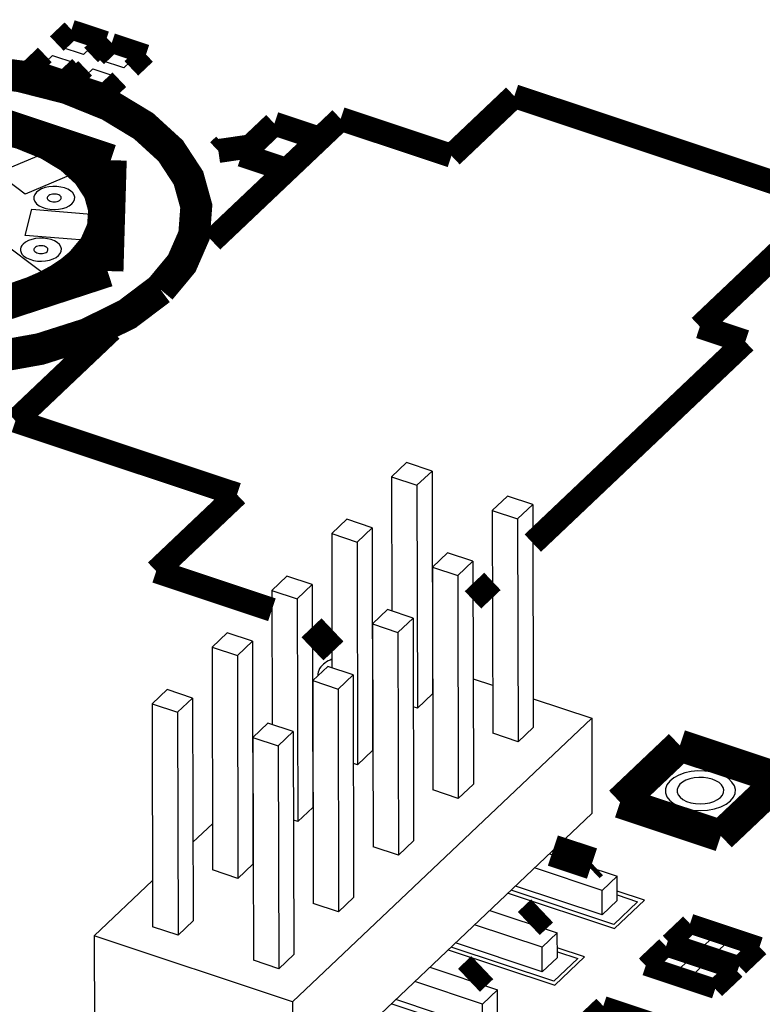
# Model space of a CAD drawing. Extents: x 0 to 1189, y 0 to 841.
# Tile 157 of 256: x 600.76 to 606.39, y 309.93 to 317.4. Entities that reach past the tile are written whole.
import ezdxf

# ---------------------------------------------------------------- set-up
doc = ezdxf.new("R2010")
doc.units = 0
doc.header["$LTSCALE"] = 65.395
doc.layers.get('0').update_dxf_attribs({"linetype": 'CONTINUOUS'})
doc.layers.add('03___PRT_ALL_CURVES', color=7, linetype='CONTINUOUS')

msp = doc.modelspace()

# ---------------------------------------------------------------- linework, layer by layer
at = {"color": 7, "linetype": 'Continuous'}
for p, q in [((601.0712, 317.1871), (601.1675, 317.2785)), ((601.1675, 317.2785), (601.3357, 317.2225)), ((601.3357, 317.2225), (601.2393, 317.1312)), ((601.2393, 317.1312), (601.0712, 317.1871)), ((601.3769, 317.0854), (601.4732, 317.1767)), ((601.4732, 317.1767), (601.6414, 317.1208)), ((600.9087, 317.0331), (601.005, 317.1244)), ((601.005, 317.1244), (601.1732, 317.0685)), ((601.545, 317.0295), (601.3769, 317.0854)), ((601.6414, 317.1208), (601.545, 317.0295)), ((601.0768, 316.9772), (600.9087, 317.0331)), ((601.1732, 317.0685), (601.0768, 316.9772)), ((601.2144, 316.9314), (601.3107, 317.0227)), ((601.3107, 317.0227), (601.4789, 316.9668)), ((601.3825, 316.8755), (601.2144, 316.9314)), ((601.4789, 316.9668), (601.3825, 316.8755)), ((600.5849, 316.2318), (600.9979, 316.406)), ((600.9979, 316.406), (601.2107, 316.2462)), ((600.7978, 316.072), (600.5849, 316.2318)), ((601.2107, 316.2462), (600.7978, 316.072)), ((600.7984, 315.7591), (600.8493, 315.957)), ((600.8493, 315.957), (601.3596, 315.9163)), ((601.3596, 315.9163), (601.3087, 315.7183)), ((601.3087, 315.7183), (600.7984, 315.7591)), ((600.6903, 315.6571), (600.999, 315.4253)), ((600.999, 315.4253), (600.7142, 315.3052)), ((603.6922, 314.0363), (603.5778, 313.9278)), ((603.8848, 313.9722), (603.6922, 314.0363)), ((603.7704, 313.8638), (603.8848, 313.9722)), ((603.8848, 313.9722), (603.8885, 312.282)), ((603.5778, 313.9278), (603.7704, 313.8638)), ((603.5778, 313.9278), (603.58, 312.9106)), ((603.7704, 313.8638), (603.774, 312.1736)), ((604.4565, 313.782), (604.342, 313.6736)), ((604.649, 313.718), (604.4565, 313.782)), ((604.5346, 313.6095), (604.649, 313.718)), ((604.649, 313.718), (604.6527, 312.0278)), ((604.342, 313.6736), (604.5346, 313.6095)), ((604.342, 313.6736), (604.3457, 311.9834)), ((603.2381, 313.6059), (603.1236, 313.4974)), ((603.4306, 313.5418), (603.2381, 313.6059)), ((604.5346, 313.6095), (604.5383, 311.9193)), ((603.1236, 313.4974), (603.3162, 313.4333)), ((603.1236, 313.4974), (603.1258, 312.4801)), ((603.3162, 313.4333), (603.4306, 313.5418)), ((603.4306, 313.5418), (603.4343, 311.8516)), ((603.3162, 313.4333), (603.3199, 311.7431)), ((604.0023, 313.3516), (603.8879, 313.2431)), ((604.1949, 313.2875), (604.0023, 313.3516)), ((604.0804, 313.1791), (604.1949, 313.2875)), ((604.1949, 313.2875), (604.1985, 311.5973)), ((603.8879, 313.2431), (604.0804, 313.1791)), ((603.8879, 313.2431), (603.8915, 311.553)), ((602.7839, 313.1754), (602.6695, 313.067)), ((602.9765, 313.1114), (602.7839, 313.1754)), ((604.0804, 313.1791), (604.0841, 311.4889)), ((602.6695, 313.067), (602.862, 313.0029)), ((602.6695, 313.067), (602.6717, 312.0497)), ((602.862, 313.0029), (602.9765, 313.1114)), ((602.9765, 313.1114), (602.9801, 311.4212)), ((602.862, 313.0029), (602.8657, 311.3127)), ((603.5481, 312.9212), (603.4337, 312.8127)), ((603.7407, 312.8571), (603.5481, 312.9212)), ((603.6263, 312.7486), (603.7407, 312.8571)), ((603.7407, 312.8571), (603.7444, 311.1669)), ((602.3297, 312.745), (602.2153, 312.6365)), ((602.5223, 312.6809), (602.3297, 312.745)), ((603.4337, 312.8127), (603.6263, 312.7486)), ((603.4337, 312.8127), (603.4374, 311.1225)), ((603.6263, 312.7486), (603.6299, 311.0585)), ((602.4079, 312.5725), (602.5223, 312.6809)), ((602.5223, 312.6809), (602.526, 310.9907)), ((602.2153, 312.6365), (602.4079, 312.5725)), ((602.2153, 312.6365), (602.219, 310.9463)), ((602.4079, 312.5725), (602.4115, 310.8823)), ((603.094, 312.4907), (602.9795, 312.3823)), ((603.2865, 312.4267), (603.094, 312.4907)), ((603.433, 312.4475), (603.4345, 312.4489)), ((603.888, 312.4997), (603.8895, 312.4992)), ((602.9795, 312.3823), (603.1721, 312.3182)), ((602.9795, 312.3823), (602.9832, 310.6921)), ((603.1721, 312.3182), (603.2865, 312.4267)), ((603.2865, 312.4267), (603.2902, 310.7365)), ((604.1968, 312.397), (604.3449, 312.3477)), ((601.8756, 312.3146), (601.7611, 312.2061)), ((602.0681, 312.2505), (601.8756, 312.3146)), ((603.1721, 312.3182), (603.1758, 310.628)), ((601.9537, 312.142), (602.0681, 312.2505)), ((602.0681, 312.2505), (602.0718, 310.5603)), ((603.8885, 312.282), (603.774, 312.1736)), ((604.6522, 312.2454), (605.0964, 312.0977)), ((601.7611, 312.2061), (601.9537, 312.142)), ((601.7611, 312.2061), (601.7648, 310.5159)), ((603.774, 312.1736), (603.7422, 312.1842)), ((601.9537, 312.142), (601.9574, 310.4519)), ((605.0964, 312.0977), (602.8255, 309.9455)), ((605.0964, 312.0977), (605.0979, 311.3741)), ((602.6398, 312.0603), (602.5254, 311.9518)), ((602.8324, 311.9962), (602.6398, 312.0603)), ((602.7179, 311.8878), (602.8324, 311.9962)), ((602.8324, 311.9962), (602.836, 310.306)), ((602.9788, 312.0171), (602.9803, 312.0185)), ((604.6527, 312.0278), (604.5383, 311.9193)), ((602.5254, 311.9518), (602.7179, 311.8878)), ((602.5254, 311.9518), (602.529, 310.2617)), ((604.5383, 311.9193), (604.3457, 311.9834)), ((602.7179, 311.8878), (602.7216, 310.1976)), ((603.4343, 311.8516), (603.3199, 311.7431)), ((603.3199, 311.7431), (603.288, 311.7537)), ((602.5247, 311.5867), (602.5262, 311.5881)), ((604.0841, 311.4889), (603.8915, 311.553)), ((604.1985, 311.5973), (604.0841, 311.4889)), ((602.9801, 311.4212), (602.8657, 311.3127)), ((605.0979, 311.3741), (602.8271, 309.222)), ((602.8657, 311.3127), (602.8338, 311.3233)), ((602.0705, 311.1562), (602.2182, 311.2962)), ((603.6299, 311.0585), (603.4374, 311.1225)), ((603.7444, 311.1669), (603.6299, 311.0585)), ((604.7767, 311.0697), (605.2895, 310.8991)), ((602.526, 310.9907), (602.4115, 310.8823)), ((605.1751, 310.7906), (604.6623, 310.9613)), ((602.4115, 310.8823), (602.219, 310.9463)), ((605.2895, 310.8991), (605.1751, 310.7906)), ((605.2899, 310.7139), (605.2895, 310.8991)), ((601.3211, 310.446), (601.764, 310.8658)), ((605.1755, 310.6054), (604.5177, 310.8243)), ((603.2902, 310.7365), (603.1758, 310.628)), ((605.2632, 310.5332), (604.4841, 310.7924)), ((605.1755, 310.6054), (605.1751, 310.7906)), ((605.2898, 310.7569), (605.4449, 310.7054)), ((603.1758, 310.628), (602.9832, 310.6921)), ((605.2899, 310.7139), (605.1755, 310.6054)), ((605.4449, 310.7054), (605.2632, 310.5332)), ((604.3226, 310.6393), (604.8354, 310.4687)), ((601.9574, 310.4519), (601.7648, 310.5159)), ((602.0718, 310.5603), (601.9574, 310.4519)), ((604.7209, 310.3602), (604.2081, 310.5308)), ((602.8255, 309.9455), (601.3211, 310.446)), ((601.3211, 310.446), (601.3227, 309.7225)), ((604.8354, 310.4687), (604.7209, 310.3602)), ((604.8358, 310.2834), (604.8354, 310.4687)), ((605.7611, 310.4029), (605.861, 310.4976)), ((605.861, 310.4976), (606.0232, 310.4437)), ((606.0232, 310.4437), (605.9233, 310.349)), ((604.809, 310.1027), (604.0299, 310.362)), ((604.7213, 310.175), (604.0636, 310.3938)), ((604.7213, 310.175), (604.7209, 310.3602)), ((605.9233, 310.349), (605.7611, 310.4029)), ((606.0345, 310.312), (606.1344, 310.4067)), ((606.1344, 310.4067), (606.2966, 310.3527)), ((606.2966, 310.3527), (606.1967, 310.258)), ((602.836, 310.306), (602.7216, 310.1976)), ((604.8358, 310.2834), (604.7213, 310.175)), ((604.8357, 310.3265), (604.9907, 310.2749)), ((605.5794, 310.2308), (605.6793, 310.3255)), ((605.6793, 310.3255), (605.8415, 310.2715)), ((606.1967, 310.258), (606.0345, 310.312)), ((602.7216, 310.1976), (602.529, 310.2617)), ((603.8684, 310.2088), (604.3812, 310.0382)), ((604.9907, 310.2749), (604.809, 310.1027)), ((605.7416, 310.1768), (605.5794, 310.2308)), ((605.8415, 310.2715), (605.7416, 310.1768)), ((605.8529, 310.1398), (605.9528, 310.2345)), ((605.9528, 310.2345), (606.1149, 310.1805)), ((606.015, 310.0858), (605.8529, 310.1398)), ((606.1149, 310.1805), (606.015, 310.0858)), ((604.2668, 309.9298), (603.754, 310.1004)), ((604.3812, 310.0382), (604.2668, 309.9298)), ((604.3816, 309.853), (604.3812, 310.0382)), ((602.8255, 309.9455), (602.8271, 309.222)), ((604.3549, 309.6723), (603.5758, 309.9315)), ((604.2672, 309.7446), (603.6094, 309.9634)), ((604.2672, 309.7446), (604.2668, 309.9298))]:
    msp.add_line(p, q, dxfattribs=at)
for points, const_width in [([(601.1489, 317.3195), (601.0377, 317.2141)], 0.151), ([(601.4088, 317.2331), (601.1489, 317.3195)], 0.151), ([(601.2975, 317.1276), (601.4088, 317.2331)], 0.151), ([(601.4546, 317.2178), (601.3434, 317.1124)], 0.151), ([(601.7145, 317.1314), (601.4546, 317.2178)], 0.151), ([(600.9468, 317.128), (600.8356, 317.0225)], 0.151), ([(601.6032, 317.0259), (601.7145, 317.1314)], 0.151), ([(601.8225, 315.3498), (601.986, 315.5461), (602.0796, 315.7602), (602.0962, 315.9804), (602.0368, 316.1943), (601.9016, 316.4009), (601.6964, 316.5884), (601.4344, 316.7467), (601.1166, 316.8752), (600.7598, 316.9658), (600.3848, 317.0144), (599.993, 317.0208), (599.6066, 316.9836), (599.2468, 316.9059), (598.9151, 316.788), (598.6312, 316.6357), (598.4071, 316.4556)], 0.2416), ([(600.8356, 317.0225), (601.0954, 316.9361)], 0.151), ([(601.0954, 316.9361), (601.2067, 317.0415)], 0.151), ([(601.2525, 317.0263), (601.1413, 316.9208)], 0.151), ([(601.4011, 316.8344), (601.5124, 316.9398)], 0.151), ([(601.1413, 316.9208), (601.4011, 316.8344)], 0.151), ([(600.1483, 316.7616), (601.4475, 316.3294)], 0.2416), ([(601.2207, 315.55), (601.3262, 315.6766), (601.3866, 315.8148), (601.3973, 315.9569), (601.3589, 316.0948), (601.2717, 316.2282), (601.1393, 316.3491), (600.9703, 316.4512), (600.7653, 316.5341), (600.535, 316.5926), (600.2931, 316.6239), (600.0404, 316.6281), (599.7911, 316.6041), (599.559, 316.5539), (599.345, 316.4779), (599.1618, 316.3796), (599.0172, 316.2635)], 0.2416), ([(598.4071, 316.4556), (598.2456, 316.2462), (598.1628, 316.0188), (598.1652, 315.7907), (598.2526, 315.5642), (598.4184, 315.3563), (598.661, 315.1691), (598.9621, 315.0167), (599.3187, 314.9006), (599.7039, 314.8297), (600.1138, 314.8046), (600.5243, 314.828), (600.911, 314.8972), (601.2703, 315.0117), (601.5748, 315.1628), (601.8225, 315.3498)], 0.2416), ([(601.4475, 316.3294), (601.4226, 315.4887)], 0.2416), ([(600.6161, 315.2541), (600.7362, 315.2866), (600.8533, 315.3275), (600.9586, 315.3736), (601.0577, 315.4275), (601.1433, 315.485), (601.2207, 315.55)], 0.2416), ([(601.4226, 315.4887), (600.1077, 315.0596)], 0.2416), ([(603.1293, 312.7673), (602.9775, 312.6234)], 0.2416), ([(605.7659, 311.8901), (605.3118, 311.4596)], 0.2416), ([(606.5302, 311.6358), (605.7659, 311.8901)], 0.2416), ([(606.076, 311.2054), (606.5302, 311.6358)], 0.2416), ([(605.3118, 311.4596), (606.076, 311.2054)], 0.2416), ([(605.0988, 310.9949), (604.802, 311.0937)], 0.2416), ([(605.0735, 310.971), (605.0988, 310.9949)], 0.2416), ([(604.6193, 310.5405), (604.7198, 310.6358)], 0.2416), ([(605.8424, 310.5387), (605.688, 310.3924)], 0.151), ([(606.3697, 310.3633), (605.8424, 310.5387)], 0.151), ([(605.6607, 310.3665), (605.5063, 310.2202)], 0.151), ([(606.1881, 310.1911), (605.6607, 310.3665)], 0.151), ([(605.688, 310.3924), (606.2153, 310.2169)], 0.151), ([(606.2153, 310.2169), (606.3697, 310.3633)], 0.151), ([(604.1652, 310.1101), (604.2661, 310.2058)], 0.2416), ([(605.5063, 310.2202), (606.0336, 310.0448)], 0.151), ([(606.0336, 310.0448), (606.1881, 310.1911)], 0.151), ([(605.1839, 309.9146), (605.0294, 309.7682)], 0.151), ([(605.7112, 309.7392), (605.1839, 309.9146)], 0.151)]:
    msp.add_lwpolyline(points, dxfattribs=dict(at, const_width=const_width))
at = {"color": 40, "linetype": 'Continuous', "const_width": 0.1812}
for points in [[(604.0324, 316.3631), (604.5092, 316.8151)], [(604.5092, 316.8151), (606.9166, 316.0141)], [(602.2153, 315.7174), (603.1917, 316.6428)], [(603.1917, 316.6428), (604.0324, 316.3631)], [(602.6889, 316.6066), (602.4391, 316.3698)], [(603.0328, 316.4921), (602.6889, 316.6066)], [(602.2635, 316.3992), (602.3089, 316.4422)], [(602.5072, 316.4344), (602.2635, 316.3992)], [(602.4391, 316.3698), (602.783, 316.2554)], [(606.9166, 316.0141), (605.9174, 315.0672)], [(600.7237, 314.3527), (601.4504, 315.0414)], [(605.9174, 315.0672), (606.2613, 314.9528)], [(606.2613, 314.9528), (604.6497, 313.4253)], [(602.405, 313.7933), (600.7237, 314.3527)], [(601.7919, 313.2122), (602.405, 313.7933)], [(602.6698, 312.9202), (601.7919, 313.2122)], [(604.3432, 313.1349), (604.1955, 312.9949)]]:
    msp.add_lwpolyline(points, dxfattribs=at)
at = {"color": 7, "linetype": 'Continuous'}
for points in [[(601.152, 315.9985), (601.1649, 316.014), (601.1722, 316.0309), (601.1735, 316.0482), (601.1689, 316.0651), (601.1582, 316.0814), (601.142, 316.0962), (601.1214, 316.1087), (601.0963, 316.1188), (601.0682, 316.1259), (601.0386, 316.1298), (601.0077, 316.1303), (600.9772, 316.1273), (600.9489, 316.1212), (600.9227, 316.1119), (600.9003, 316.0999), (600.8826, 316.0857)], [(600.8826, 316.0857), (600.8699, 316.0692), (600.8634, 316.0513), (600.8636, 316.0333), (600.8705, 316.0154), (600.8835, 315.999), (600.9027, 315.9843), (600.9264, 315.9722), (600.9545, 315.9631), (600.9849, 315.9575), (601.0172, 315.9555), (601.0496, 315.9574), (601.0801, 315.9628), (601.1084, 315.9718), (601.1324, 315.9838), (601.152, 315.9985)], [(600.9717, 316.0576), (600.9674, 316.052), (600.9651, 316.0458), (600.9652, 316.0397), (600.9676, 316.0335), (600.972, 316.0279), (600.9786, 316.0229), (600.9867, 316.0187), (600.9964, 316.0156), (601.0068, 316.0137), (601.0179, 316.013), (601.029, 316.0136), (601.0394, 316.0155), (601.0492, 316.0186), (601.0574, 316.0227), (601.0641, 316.0277)], [(601.0641, 316.0277), (601.0685, 316.033), (601.071, 316.0388), (601.0715, 316.0448), (601.0699, 316.0506), (601.0662, 316.0562), (601.0607, 316.0612), (601.0536, 316.0655), (601.045, 316.069), (601.0353, 316.0714), (601.0252, 316.0727), (601.0146, 316.0729), (601.0042, 316.0719), (600.9944, 316.0698), (600.9855, 316.0666), (600.9778, 316.0625), (600.9717, 316.0576)], [(601.0512, 315.6064), (601.0641, 315.6219), (601.0715, 315.6388), (601.0728, 315.6561), (601.0681, 315.673), (601.0574, 315.6893), (601.0413, 315.7041), (601.0206, 315.7166), (600.9955, 315.7267), (600.9674, 315.7338), (600.9378, 315.7377), (600.9069, 315.7382), (600.8765, 315.7352), (600.8481, 315.7291), (600.8219, 315.7198), (600.7996, 315.7078), (600.7819, 315.6936)], [(600.7819, 315.6936), (600.7722, 315.682), (600.7655, 315.6694), (600.7622, 315.6564), (600.7624, 315.6433), (600.7661, 315.6304), (600.7733, 315.6178)], [(600.871, 315.6655), (600.8666, 315.6599), (600.8644, 315.6537), (600.8644, 315.6476), (600.8668, 315.6414), (600.8713, 315.6358), (600.8778, 315.6308), (600.886, 315.6266), (600.8956, 315.6235), (600.906, 315.6216), (600.9171, 315.6209), (600.9282, 315.6215), (600.9387, 315.6234), (600.9484, 315.6265), (600.9566, 315.6306), (600.9633, 315.6356)], [(600.9633, 315.6356), (600.9677, 315.6409), (600.9703, 315.6467), (600.9707, 315.6527), (600.9691, 315.6585), (600.9655, 315.6641), (600.9599, 315.6691), (600.9528, 315.6734), (600.9442, 315.6769), (600.9346, 315.6793), (600.9244, 315.6806), (600.9139, 315.6808), (600.9034, 315.6798), (600.8937, 315.6777), (600.8847, 315.6745), (600.877, 315.6704), (600.871, 315.6655)], [(600.7733, 315.6178), (600.7877, 315.6025), (600.8076, 315.5888), (600.832, 315.5777), (600.8598, 315.5695), (600.8901, 315.5647), (600.9209, 315.5634), (600.9521, 315.5657), (600.9819, 315.5714), (601.009, 315.5803), (601.0325, 315.5921), (601.0512, 315.6064)], [(603.1257, 312.5452), (603.1111, 312.5387), (603.0974, 312.5316), (603.0846, 312.524), (603.0727, 312.5159), (603.0619, 312.5074), (603.0519, 312.4981)], [(603.0519, 312.4981), (603.041, 312.486), (603.0321, 312.4733), (603.0251, 312.4597), (603.0205, 312.4464), (603.0181, 312.4328), (603.0179, 312.4187)], [(606.1502, 311.4714), (606.1723, 311.498), (606.185, 311.5269), (606.1872, 311.5567), (606.1792, 311.5856), (606.1609, 311.6135), (606.1332, 311.6389), (606.0978, 311.6603), (606.0548, 311.6776), (606.0066, 311.6899), (605.9559, 311.6965), (605.9029, 311.6973), (605.8507, 311.6923), (605.8021, 311.6818), (605.7572, 311.6659), (605.7188, 311.6453), (605.6885, 311.6209)], [(606.0738, 311.4969), (606.0885, 311.5146), (606.097, 311.5338), (606.0985, 311.5537), (606.0931, 311.573), (606.0809, 311.5916), (606.0624, 311.6085), (606.0388, 311.6227), (606.0102, 311.6343), (605.978, 311.6425), (605.9442, 311.6469), (605.9089, 311.6475), (605.8741, 311.6441), (605.8417, 311.6371), (605.8118, 311.6265), (605.7862, 311.6127), (605.766, 311.5965)], [(605.6885, 311.6209), (605.6667, 311.5926), (605.6555, 311.5619), (605.6558, 311.531), (605.6677, 311.5004), (605.6901, 311.4723), (605.7229, 311.447), (605.7636, 311.4264), (605.8118, 311.4107), (605.8638, 311.4011), (605.9193, 311.3977), (605.9747, 311.4009), (606.027, 311.4103), (606.0756, 311.4257), (606.1168, 311.4462), (606.1502, 311.4714)], [(605.766, 311.5965), (605.7515, 311.5776), (605.744, 311.5572), (605.7442, 311.5366), (605.7521, 311.5162), (605.767, 311.4974), (605.7889, 311.4806), (605.816, 311.4668), (605.8482, 311.4564), (605.8829, 311.45), (605.9198, 311.4477), (605.9568, 311.4498), (605.9917, 311.4561), (606.024, 311.4664), (606.0515, 311.48), (606.0738, 311.4969)]]:
    msp.add_lwpolyline(points, dxfattribs=at)
at = {"layer": '03___PRT_ALL_CURVES', "color": 4, "linetype": 'Continuous'}
for p, q in [((604.4614, 310.7709), (605.2696, 310.502)), ((605.4967, 310.7172), (605.2898, 310.786)), ((605.2696, 310.502), (605.4967, 310.7172)), ((605.0425, 310.2868), (604.8356, 310.3556)), ((604.0073, 310.3404), (604.8155, 310.0716)), ((604.8155, 310.0716), (605.0425, 310.2868))]:
    msp.add_line(p, q, dxfattribs=at)

doc.saveas('drawing.dxf')
